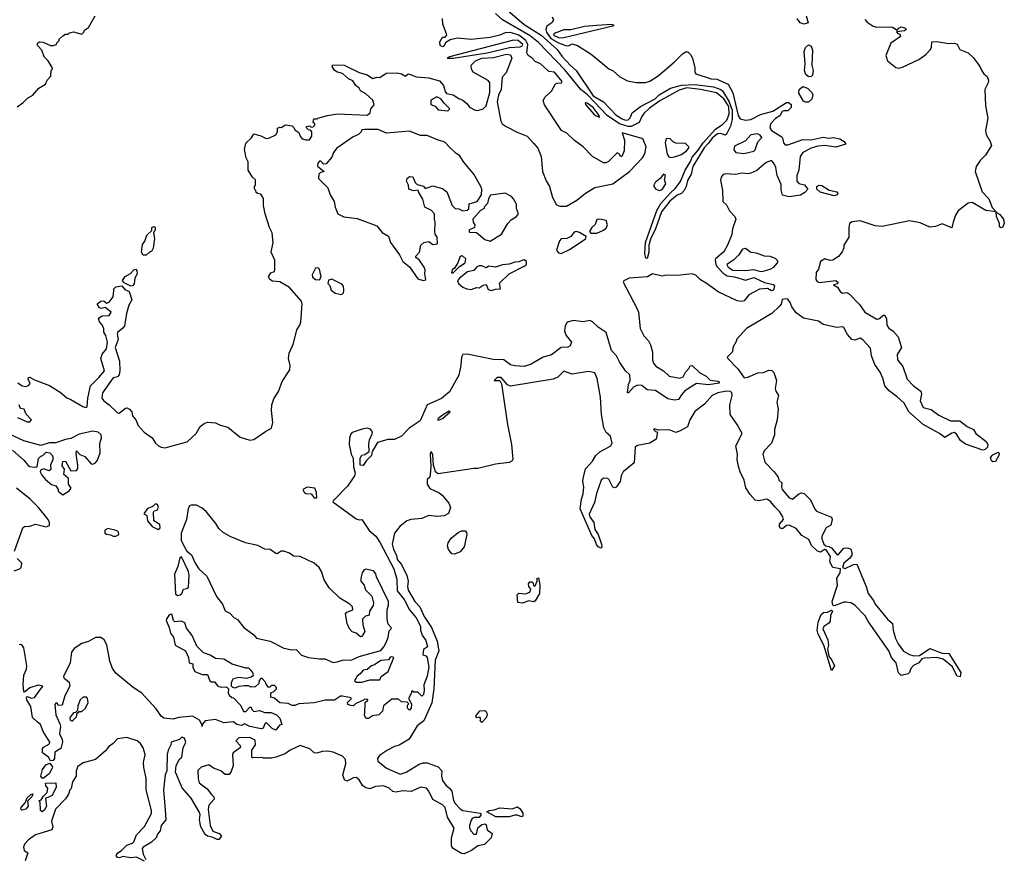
# Model space of a CAD drawing. Extents: x 2380107 to 2585170, y 384273 to 546161.
# Tile 104 of 256: x 2469050 to 2476260, y 481327 to 487477. Entities that reach past the tile are written whole.
import ezdxf

# ---------------------------------------------------------------- set-up
doc = ezdxf.new("R2010")
doc.units = 0

msp = doc.modelspace()

# ---------------------------------------------------------------- linework, layer by layer
at = {"layer": '0CON05XD'}
for points in [[(2472570.4, 487590.4), (2472742.9, 487442.9), (2472869.1, 487365), (2472985, 487258.5), (2473019.9, 487209.9), (2473082.7, 487142.7), (2473125.7, 487105), (2473250.5, 486920.5), (2473325.6, 486875), (2473418.6, 486778.6), (2473460.6, 486750.6), (2473485, 486741.8), (2473505.4, 486744.6), (2473520.7, 486759.3), (2473535.7, 486795), (2473595, 486841.9), (2473703.2, 486896.8), (2473732.6, 486927.4), (2473815, 486975.5), (2473896.8, 486996.8), (2473995, 487002.7), (2474130, 486985), (2474185, 486965.4), (2474197.3, 486955), (2474245, 486875.7), (2474266.1, 486815), (2474267.9, 486745), (2474255, 486696.2), (2474225, 486638.6), (2474215, 486631.4), (2474183.8, 486643.8), (2474159.5, 486640.5), (2474121.2, 486608.8), (2474095, 486572.2), (2474061.1, 486538.9), (2473978.6, 486401.4), (2473966, 486345), (2473940.8, 486299.2), (2473930.5, 486255), (2473915.6, 486225), (2473895, 486203.1), (2473865, 486190.6), (2473811.7, 486148.3), (2473750, 486070), (2473706.8, 485945), (2473670.4, 485869.6), (2473656.9, 485823.1), (2473656.9, 485775), (2473645, 485726.7), (2473635, 485730), (2473628.2, 485765), (2473631.8, 485845), (2473715, 486080), (2473745, 486130), (2473815, 486210), (2473850, 486240), (2473888.8, 486291.2), (2473922.9, 486375), (2473962, 486438), (2473975, 486470.6), (2474019, 486521), (2474055, 486576.2), (2474145, 486675.4), (2474198.8, 486711.2), (2474229.1, 486740.9), (2474244.7, 486785), (2474241.8, 486841.8), (2474207.3, 486897.3), (2474151.5, 486941.5), (2474035.4, 486965.4), (2473935, 486976.9), (2473880.1, 486959.9), (2473738.1, 486881.9), (2473661.5, 486828.5), (2473619.4, 486790.6), (2473605, 486768), (2473585.4, 486724.6), (2473528, 486695), (2473506.4, 486693.6), (2473443.3, 486715), (2473352.5, 486775), (2473207.2, 486927.2), (2473159.1, 486965), (2473040.8, 487110.8), (2472849.5, 487309.5), (2472788.9, 487358.9), (2472585, 487475.6), (2472533, 487523)], [(2469030.7, 486839.3), (2469073, 486867), (2469107, 486903), (2469146.4, 486923.6), (2469190, 486975), (2469240, 487005), (2469250, 487035), (2469277, 487063), (2469280, 487105), (2469290, 487115), (2469287, 487127), (2469257.5, 487175), (2469230, 487205), (2469212.5, 487255), (2469183.3, 487285), (2469178.8, 487295), (2469182.3, 487307.7), (2469195.9, 487314.1), (2469221.7, 487311.7), (2469275, 487287.5), (2469295, 487287.5), (2469320, 487295), (2469323, 487307), (2469340, 487325), (2469340, 487335), (2469365, 487360), (2469385, 487370), (2469405, 487370), (2469415, 487380), (2469445, 487387.5), (2469505, 487370), (2469520, 487385), (2469525, 487400), (2469555, 487420), (2469602.5, 487505)], [(2469037.5, 484817.5), (2469067.5, 484795), (2469095, 484790), (2469113.6, 484796.4), (2469127, 484813), (2469112.5, 484845), (2469113.6, 484856.4), (2469125, 484858.8), (2469158.3, 484838.3), (2469267.4, 484797.4), (2469347.6, 484747.6), (2469395, 484706.9), (2469425, 484695.6), (2469513.1, 484643.1), (2469535, 484637.1), (2469545, 484641.2), (2469549.1, 484705), (2469568.1, 484795), (2469630, 484855), (2469671.4, 484905), (2469644.2, 484995.8), (2469653.1, 485026.9), (2469685.8, 485065), (2469692, 485115), (2469680, 485165), (2469667, 485187), (2469667, 485217), (2469652.5, 485245), (2469633.8, 485265), (2469628.3, 485291.7), (2469655, 485307.5), (2469705, 485310), (2469720, 485335), (2469675, 485370), (2469647.5, 485362.5), (2469635, 485367.5), (2469616.7, 485395), (2469645, 485416.2), (2469665, 485416.7), (2469685, 485400), (2469705, 485407.5), (2469733.9, 485446.1), (2469739.3, 485490.7), (2469740, 485505), (2469755, 485520), (2469797.5, 485527.5), (2469819.7, 485499.7), (2469851.2, 485485), (2469871.2, 485425), (2469850, 485385), (2469832, 485325), (2469816.7, 485235), (2469805, 485217.5), (2469766.7, 485185), (2469764.1, 485175.9), (2469770.8, 485135), (2469749.2, 485075), (2469780, 484975), (2469783.4, 484906.6), (2469777.5, 484875), (2469765, 484861.2), (2469735, 484852.5), (2469657.5, 484745), (2469651.2, 484705), (2469665.6, 484685), (2469706.1, 484656.1), (2469765, 484596.7), (2469777.5, 484595), (2469825, 484631.2), (2469836.7, 484633.3), (2469855, 484623.8), (2469870, 484605), (2469876, 484575), (2469900, 484545), (2469917.5, 484505), (2469961.9, 484455), (2470019.2, 484415), (2470044.4, 484375), (2470066.4, 484355), (2470085.2, 484345.2), (2470115, 484341.1), (2470165.3, 484354.7), (2470276.2, 484383.8), (2470341.9, 484445), (2470372.3, 484497.7), (2470400.5, 484519.5), (2470425, 484528.1), (2470484.8, 484524.8), (2470517.8, 484507.8), (2470575, 484491.5), (2470665, 484418.3), (2470735, 484396.7), (2470765, 484401.5), (2470849.1, 484460.9), (2470894.3, 484485), (2470904.7, 484525.3), (2470893.2, 484615), (2470896.8, 484655), (2470911.3, 484698.7), (2470945.9, 484754.1), (2470972.2, 484827.8), (2471027.6, 484912.4), (2471030.3, 484945), (2471019.6, 484995), (2471023.5, 485035), (2471054.4, 485105), (2471080.5, 485205), (2471101.7, 485238.3), (2471108.5, 485261.5), (2471119.5, 485395), (2471114.5, 485415), (2471025.5, 485515), (2470955, 485557.3), (2470901.4, 485561.4), (2470882.5, 485575), (2470873, 485593), (2470888.3, 485621.7), (2470915, 485633.8), (2470918.6, 485645), (2470918.1, 485715), (2470891.8, 485775), (2470906.9, 485845), (2470899.2, 485915), (2470880, 485955), (2470847.1, 486055), (2470836.2, 486115), (2470836.4, 486166.4), (2470815, 486200), (2470793, 486203), (2470781.7, 486211.7), (2470780, 486225), (2470770, 486235), (2470770, 486255), (2470777.5, 486265), (2470776.7, 486305), (2470755, 486322.5), (2470723.3, 486375), (2470722.5, 486435), (2470708.8, 486465), (2470696.4, 486526.4), (2470705, 486572.5), (2470748, 486612), (2470765, 486640), (2470815, 486627.5), (2470855, 486606.7), (2470875, 486610), (2470925.9, 486634.1), (2470936.7, 486655), (2470937.5, 486682.5), (2470955, 486690), (2470965, 486687.5), (2470997, 486707), (2471045, 486700), (2471058.3, 486688.3), (2471065, 486670), (2471095, 486650), (2471103.3, 486623.3), (2471117.5, 486605), (2471145, 486596.7), (2471171.7, 486598.3), (2471190, 486625), (2471190, 486655), (2471178.3, 486668.3), (2471165, 486670), (2471150, 486685), (2471150, 486695), (2471175, 486700), (2471185, 486690), (2471198.3, 486691.7), (2471210, 486705), (2471210, 486715), (2471200, 486725), (2471205, 486750), (2471225, 486750), (2471233, 486757), (2471303.9, 486776.1), (2471376.4, 486786.4), (2471595, 486777.5), (2471617.5, 486795), (2471622.5, 486825), (2471646.4, 486853.6), (2471635, 486887.5), (2471585, 486933.3), (2471546.1, 486956.1), (2471535.8, 486975.8), (2471512.5, 486995), (2471488.3, 487028.3), (2471457.5, 487045), (2471415, 487083.3), (2471370, 487095), (2471355, 487107.5), (2471337.5, 487135), (2471343.8, 487146.2), (2471426.2, 487145), (2471535, 487091.2), (2471593.9, 487073.9), (2471635, 487046.7), (2471665, 487056.7), (2471687, 487053), (2471734.6, 487085.4), (2471815, 487087.5), (2471845, 487080.8), (2471875, 487062.5), (2471895, 487080), (2471905, 487078.8), (2471955, 487058), (2472045, 487052), (2472125, 487030), (2472153.3, 486995), (2472165, 486950), (2472175, 486937.5), (2472225, 486926.2), (2472265, 486898.8), (2472295, 486888), (2472325, 486863.8), (2472345, 486836.2), (2472385, 486813.3), (2472405, 486811.2), (2472445, 486823.8), (2472466.7, 486845), (2472493.3, 486945), (2472493.3, 487015), (2472480.7, 487030.7), (2472371.8, 487091.8), (2472358.6, 487115), (2472356.7, 487145), (2472387.5, 487175), (2472434.2, 487195), (2472520.4, 487199.6), (2472615, 487224.5), (2472645, 487219.2), (2472653.8, 487195), (2472611.7, 487088.3), (2472583.8, 487055), (2472576.2, 486965), (2472556.2, 486925), (2472546.2, 486875), (2472573.8, 486735), (2472583.3, 486715), (2472612.5, 486695), (2472693.4, 486653.4), (2472766.2, 486625), (2472813.6, 486573.6), (2472844.2, 486535), (2472867.5, 486475), (2472879.2, 486365), (2472905, 486297.5), (2472930, 486255), (2472950.8, 486175), (2472980, 486120), (2473005, 486110.8), (2473055, 486112.2), (2473130, 486155), (2473192.4, 486207.6), (2473262.7, 486247.3), (2473393.3, 486275), (2473515.8, 486365), (2473610.8, 486465), (2473628.9, 486495), (2473637.8, 486545), (2473615, 486600), (2473605, 486607.5), (2473461.7, 486648.3), (2473479.2, 486595), (2473477, 486517), (2473460, 486475), (2473450, 486475), (2473441.7, 486491.7), (2473425, 486502.5), (2473360.8, 486439.2), (2473342.3, 486427.7), (2473325, 486427.5), (2473244.7, 486474.7), (2473177.3, 486545), (2473112.6, 486592.6), (2473056.5, 486645), (2473016.5, 486666.5), (2472893.3, 486853.3), (2472883.6, 486885), (2472897, 486913), (2472945, 486954.5), (2472973.5, 487006.5), (2472985, 487013.1), (2473016.4, 487013.6), (2473022.5, 487025), (2472965, 487093.8), (2472925, 487097.5), (2472862.5, 487155), (2472825, 487170), (2472802.5, 487195), (2472773.3, 487215), (2472763.1, 487235), (2472772.1, 487295), (2472755.1, 487325.1), (2472705, 487363.2), (2472645, 487383.4), (2472605, 487380.4), (2472565, 487363.5), (2472495, 487347.8), (2472355, 487332.9), (2472255, 487342.5), (2472201.2, 487328.8), (2472170.7, 487309.3), (2472155, 487282.5), (2472145, 487277.5), (2472128.3, 487288.3), (2472127.5, 487315), (2472145, 487350), (2472165, 487350), (2472176.7, 487363.3), (2472176.2, 487373.8), (2472147.5, 487445), (2472146.9, 487485)], [(2472948.3, 487498.3), (2472958.8, 487475), (2472946.7, 487455), (2472909.1, 487430.9), (2472902.5, 487405), (2472907.6, 487385), (2472940, 487340), (2472995, 487307), (2473055, 487286.7), (2473072.9, 487287.1), (2473095, 487301.2), (2473135, 487288.8), (2473234.1, 487224.1), (2473332.5, 487145), (2473365, 487116.7), (2473395, 487103.8), (2473445, 487058.8), (2473500.5, 487030.5), (2473565, 487017.5), (2473633, 487017), (2473663.6, 487026.4), (2473725, 487066.7), (2473842.5, 487165), (2473903.6, 487226.4), (2473928.3, 487241.7), (2473941.7, 487241.7), (2473963, 487223), (2473977.5, 487195), (2473993.3, 487125), (2473993.6, 487093.6), (2474001.2, 487081.2), (2474113.3, 487045), (2474155, 487041.2), (2474236.9, 487005), (2474271.7, 486941.7), (2474310.9, 486775), (2474325, 486752), (2474365, 486740), (2474405, 486746.7), (2474475, 486783.3), (2474565, 486806.7), (2474665, 486870), (2474679.5, 486869.5), (2474700, 486855), (2474700, 486835), (2474675, 486810), (2474645, 486810), (2474633.3, 486805), (2474617, 486773), (2474585, 486753.8), (2474547.5, 486715), (2474543.3, 486685), (2474555.9, 486665.9), (2474630.2, 486620.2), (2474639.1, 486605), (2474644.3, 486574.3), (2474655, 486560), (2474675, 486560), (2474785, 486599.4), (2474845, 486598.2), (2474932.7, 486617.3), (2474975, 486610), (2475010, 486615), (2475054.4, 486604.4), (2475086.7, 486585), (2475100, 486565), (2475027.4, 486542.6), (2474945, 486555.6), (2474895, 486550.5), (2474845, 486535.5), (2474785, 486504.4), (2474765.7, 486475), (2474754.5, 486375), (2474741.8, 486335), (2474741.9, 486295), (2474755, 486277.1), (2474798, 486268), (2474821.2, 486235), (2474799.1, 486210.9), (2474767.8, 486192.2), (2474685, 486180.6), (2474635, 486192.5), (2474625, 486230), (2474625, 486270), (2474596, 486335), (2474587.5, 486395), (2474573.3, 486425), (2474555, 486446), (2474515, 486430), (2474447.8, 486372.2), (2474405, 486352.5), (2474385, 486347.9), (2474337.3, 486352.7), (2474295, 486344.4), (2474215, 486347.8), (2474198.7, 486341.3), (2474185.5, 486324.5), (2474182.1, 486302.1), (2474196.7, 486225), (2474198.6, 486145), (2474225, 486120), (2474246.9, 486076.9), (2474286, 486035), (2474294.2, 486015), (2474270.5, 485945), (2474265, 485904), (2474233.8, 485825), (2474205, 485777.5), (2474145.7, 485725), (2474141.9, 485715), (2474147.8, 485685), (2474156.8, 485666.8), (2474200.5, 485620.5), (2474231.5, 485601.5), (2474285, 485593.1), (2474365, 485568.1), (2474425, 485588.2), (2474505, 485551.2), (2474568.3, 485538.3), (2474577.5, 485525), (2474573.3, 485505), (2474565, 485493.8), (2474555, 485492), (2474525, 485508.8), (2474467.8, 485502.2), (2474388.4, 485461.6), (2474355, 485418.9), (2474335, 485412.9), (2474305, 485418.5), (2474165, 485482.7), (2474077.5, 485547.5), (2474035, 485571.5), (2474001.8, 485605), (2473975, 485616.5), (2473864.4, 485604.4), (2473785, 485606.2), (2473755, 485598), (2473685, 485614.4), (2473646, 485594), (2473512.9, 485585), (2473475, 485565.3), (2473469.6, 485555), (2473570, 485365), (2473580.5, 485335), (2473592.7, 485215), (2473621.3, 485161.3), (2473653.6, 485125), (2473670.4, 485095), (2473684.5, 485045), (2473683.7, 484983.6), (2473691.2, 484961.2), (2473708.5, 484938.5), (2473765, 484904.4), (2473805, 484865.4), (2473885, 484851.8), (2473908.7, 484861.3), (2473924.5, 484895), (2473949.1, 484920.9), (2473958.6, 484941.4), (2473975, 484944.2), (2474029.8, 484889.8), (2474077.5, 484865), (2474105, 484837.5), (2474165, 484828.8), (2474172.5, 484825), (2474172.5, 484815), (2474095, 484801.4), (2474005, 484813.3), (2473921.4, 484758.6), (2473895, 484730), (2473875, 484696), (2473845, 484690.5), (2473795, 484700), (2473705, 484760.9), (2473645, 484766.9), (2473605, 484797.8), (2473575, 484800.5), (2473545, 484784.3)], [(2474810, 487505), (2474823.3, 487455), (2474795, 487444.5), (2474766.2, 487455), (2474743.3, 487485)], [(2475238.9, 487478.9), (2475255, 487458.1), (2475300.1, 487430.1), (2475325, 487421.8), (2475425.7, 487425.7), (2475442, 487422), (2475475, 487400), (2475487.5, 487415), (2475505, 487423.8), (2475537.5, 487415), (2475542.5, 487405), (2475530, 487395), (2475471.7, 487388.3), (2475480, 487375), (2475495, 487370), (2475500, 487355), (2475428.8, 487305), (2475392.9, 487215), (2475405, 487176.2), (2475465, 487126.9), (2475485, 487123.1), (2475515, 487130), (2475634.2, 487185), (2475685, 487222.5), (2475720.1, 487259.9), (2475727.9, 487275), (2475730, 487315), (2475765, 487318), (2475855, 487302.9), (2475895.7, 487305.7), (2475915, 487298), (2475935, 487258.8), (2475995, 487233.8), (2476035, 487196.7), (2476080, 487135), (2476095, 487102.5)], [(2473025, 487344.2), (2473402.5, 487435), (2473385, 487441.2), (2473275.8, 487435.8), (2473186.4, 487426.4), (2473085, 487403.4), (2473035, 487403.9), (2472964.3, 487375.7), (2472958.2, 487365), (2472995, 487346.5), (2473025, 487344.2)], [(2472225, 487194.6), (2472473.3, 487235), (2472637.4, 487272.6), (2472715, 487279.1), (2472729.5, 487285), (2472733.8, 487295), (2472700.6, 487325), (2472665, 487326.6), (2472197.5, 487205), (2472180, 487195), (2472225, 487194.6)], [(2474825, 487057.5), (2474806.4, 487076.4), (2474796.7, 487105), (2474801.2, 487155), (2474794, 487245), (2474805, 487272.5), (2474825, 487292.5), (2474845, 487282.5), (2474856, 487255), (2474851.2, 487145), (2474860, 487105), (2474855, 487070), (2474845, 487060), (2474825, 487057.5)], [(2476095, 487102.5), (2476110.5, 487080.5), (2476135, 487061.2), (2476144.4, 487035), (2476141.1, 487015), (2476117.1, 486965), (2476121.8, 486845), (2476138.5, 486755), (2476121.8, 486665), (2476126.5, 486635), (2476157.1, 486585), (2476166.2, 486555), (2476123.3, 486485), (2476082.5, 486445), (2476055, 486402.5), (2476047.1, 486365), (2476097, 486217), (2476145.8, 486165), (2476170.7, 486100.7), (2476200.2, 486070.2), (2476210, 486060), (2476225, 486052.5), (2476255, 486016.7), (2476260, 485985), (2476246.1, 485953.9), (2476235, 485952.5), (2476224.2, 485964.2), (2476223.8, 485985), (2476203.3, 486035), (2476200.2, 486070.2), (2476125, 486078.8), (2476025, 486139.2), (2475995, 486133.1), (2475923.3, 486076.7), (2475903.5, 486045), (2475885.5, 485994.5), (2475875, 485953.3), (2475805, 485980.8), (2475755, 485962), (2475715, 485957.5), (2475645, 485988.5), (2475565, 486002.7), (2475365, 485961.2), (2475315, 485966), (2475205, 486003.8), (2475145, 485996), (2475127.5, 485985), (2475121.2, 485955), (2475121.2, 485885), (2475083.8, 485825), (2475083.8, 485805), (2475073.6, 485776.4), (2475046.4, 485743.6), (2475003.6, 485716.4), (2474985, 485713.3), (2474945, 485724.3), (2474915, 485705.7), (2474900, 485650), (2474882.5, 485625), (2474880, 485575), (2474890, 485560), (2474905, 485552.5), (2475027, 485567), (2475040, 485555), (2475038.3, 485541.7), (2475010, 485535), (2475038.3, 485518.3), (2475057.5, 485485), (2475075, 485474), (2475105, 485480), (2475125, 485470), (2475200.3, 485390.3), (2475238.6, 485335), (2475326.8, 485283.2), (2475340, 485285), (2475375, 485313.3), (2475385, 485312.5), (2475397.1, 485287.1), (2475400.6, 485245), (2475407.9, 485227.9), (2475415, 485216.7), (2475446.4, 485196.4), (2475483.3, 485155), (2475506.2, 485075), (2475475.8, 485025), (2475477.8, 484985), (2475517.3, 484937.3), (2475548.1, 484845), (2475595.7, 484795), (2475648.5, 484755), (2475652.9, 484735), (2475644.2, 484684.2), (2475665, 484637.5), (2475725, 484620.8), (2475781.4, 484581.4), (2475865, 484538.5), (2475935, 484537.5), (2475988.3, 484498.3), (2476033.8, 484475), (2476052.5, 484445), (2476126.1, 484386.1), (2476140, 484365), (2476136.2, 484345), (2476120.9, 484329.1), (2476102.5, 484325), (2475975, 484368.1), (2475940, 484395), (2475910.3, 484440.3), (2475895, 484452), (2475875, 484448), (2475825, 484416.2), (2475785, 484446.7), (2475665, 484511.9), (2475560.8, 484605), (2475527.6, 484667.6), (2475475.4, 484715.4), (2475417.3, 484757.3), (2475384.7, 484794.7), (2475370.8, 484850.8), (2475350.6, 484895), (2475310.7, 484950.7), (2475287.5, 485015), (2475280, 485070), (2475225, 485132.9), (2475205, 485143.6), (2475165, 485128.5), (2475143.3, 485133.3), (2475111.5, 485171.5), (2475085, 485222.9), (2475075, 485227.3), (2475033.5, 485223.5), (2474933.6, 485243.6), (2474898.8, 485268.8), (2474790.5, 485290.5), (2474735, 485330), (2474703.3, 485373.3), (2474691.8, 485405), (2474675, 485429.6), (2474655, 485433.1), (2474633.6, 485426.4), (2474625.9, 485394.1), (2474615, 485377.5), (2474557.5, 485325), (2474372.5, 485215), (2474300, 485135), (2474300, 485125), (2474273, 485077), (2474270, 485045), (2474231.2, 485005), (2474234.3, 484994.3), (2474308.6, 484918.6), (2474355, 484854.2), (2474382.4, 484857.6), (2474455, 484890), (2474496.4, 484893.6), (2474535, 484910), (2474557, 484907), (2474571.7, 484891.7), (2474592.5, 484835), (2474582.5, 484775), (2474587.5, 484755), (2474607.5, 484725), (2474594, 484675), (2474604.5, 484625), (2474597.3, 484545), (2474578.2, 484475), (2474576.2, 484435), (2474555.3, 484374.7), (2474501.4, 484318.6), (2474490.6, 484295), (2474506.5, 484235), (2474575.8, 484165.8), (2474603.8, 484125), (2474610, 484105), (2474630, 484085), (2474627.5, 484055), (2474633.9, 484035), (2474685, 483973.5), (2474710, 483965), (2474755.5, 484004.5), (2474775, 484010.6), (2474795, 484005.7), (2474840.4, 483960.4), (2474871.8, 483891.8), (2474885, 483876), (2474994.2, 483834.2), (2474998.6, 483815), (2474989.2, 483775), (2474955, 483756), (2474922.9, 483695), (2474923.6, 483675), (2474939.6, 483635), (2474952, 483622), (2474975, 483618.8), (2474995, 483607.5), (2475035, 483557.1), (2475045, 483560), (2475085.3, 483604.7), (2475115, 483609.5), (2475135, 483597.5), (2475144.4, 483575), (2475143.1, 483555), (2475127.8, 483532.2), (2475084.7, 483495.3), (2475076, 483465), (2475095, 483456.7), (2475155, 483485.6), (2475179.5, 483489.5), (2475248.9, 483325), (2475262.5, 483275), (2475302.6, 483222.6), (2475315, 483196.7), (2475405.6, 483085.6), (2475442, 483055), (2475445.6, 483005), (2475463.3, 482945), (2475482.5, 482905), (2475521.6, 482851.6), (2475565, 482826.7), (2475597.9, 482817.9), (2475639.4, 482820.6), (2475715, 482870), (2475805, 482837.1), (2475855, 482834), (2475941.2, 482695), (2475936.7, 482663.3), (2475915, 482667.5), (2475879.3, 482739.3), (2475813.1, 482793.1), (2475765, 482803.8), (2475675, 482800.8), (2475655.8, 482794.2), (2475635, 482766.7), (2475594.5, 482745.5), (2475575.6, 482724.4), (2475565.6, 482695), (2475555.8, 482685), (2475505, 482674.3), (2475485, 482693.3), (2475469.2, 482765), (2475434.5, 482804.5), (2475415, 482853.3), (2475265.3, 483065.3), (2475241.2, 483111.2), (2475165, 483187.8), (2475135, 483204.4), (2475105, 483211.1), (2475085, 483209.5), (2475015, 483184.3), (2475005, 483189.2), (2474998.5, 483215), (2475039.4, 483335), (2475032.5, 483385), (2475057.3, 483425), (2475060, 483455), (2475004.6, 483464.6), (2474981.8, 483505), (2474986.9, 483545), (2474955, 483592.7), (2474945, 483595.5), (2474915, 483577.5), (2474892.9, 483582.9), (2474848.2, 483625), (2474828.9, 483668.9), (2474777.6, 483697.6), (2474735, 483750.9), (2474685, 483774.5), (2474665, 483771.4), (2474635, 483747.8), (2474621.6, 483751.6), (2474613.6, 483765), (2474615, 483782.5), (2474642, 483815), (2474639.4, 483835), (2474615, 483874.3), (2474579.6, 483909.6), (2474550.8, 483945), (2474525, 483963.1), (2474515, 483965.6), (2474465, 483952.3), (2474435, 483958.5), (2474398.3, 483998.3), (2474367.9, 484047.9), (2474355.3, 484105.2), (2474325.6, 484165), (2474313.1, 484205), (2474304.4, 484255), (2474306.8, 484295), (2474292.9, 484355), (2474339.5, 484445), (2474305, 484511.2), (2474252.2, 484585), (2474250, 484655), (2474267.8, 484725), (2474264.3, 484745), (2474255, 484754.3), (2474226.2, 484756.2), (2474162.5, 484745), (2474120, 484725), (2474065, 484661.2), (2473995, 484606.7), (2473956.2, 484545), (2473940, 484495), (2473885.6, 484464.4), (2473854.2, 484454.2), (2473805, 484473.3), (2473725, 484470), (2473695, 484480), (2473690, 484475), (2473705, 484460), (2473720, 484455), (2473710, 484405), (2473665, 484375.6), (2473575, 484358.7), (2473556.2, 484345), (2473548.5, 484231.5), (2473470, 484165), (2473453.8, 484135), (2473447.5, 484095), (2473417.3, 484052.7), (2473405, 484048.8), (2473392.9, 484052.9), (2473367.5, 484107.5), (2473356, 484116), (2473325, 484118.8), (2473308.8, 484105), (2473273.7, 484006.3), (2473258.8, 483941.2), (2473220, 483855), (2473226, 483835), (2473254.3, 483795), (2473262.2, 483742.2), (2473285.6, 483705.6), (2473310.8, 483635), (2473313.8, 483616.2), (2473305, 483606.7), (2473285, 483616.2), (2473273.2, 483633.2), (2473258.8, 483675), (2473238.7, 483698.7), (2473153, 483893), (2473164, 483965), (2473177, 484003), (2473181.1, 484055), (2473173.4, 484093.4), (2473177.1, 484117.1), (2473193.8, 484186.2), (2473245.6, 484244.4), (2473268, 484285), (2473298.3, 484311.7), (2473378, 484355), (2473388.6, 484375), (2473375.7, 484425.7), (2473344.4, 484454.4), (2473327.4, 484487.4), (2473310.7, 484585), (2473302.1, 484712.1), (2473279.1, 484849.1), (2473260.9, 484890.9), (2473215, 484899.1), (2473095, 484881.4), (2473035, 484902.5), (2472990.6, 484859.4), (2472956.2, 484843.8), (2472645, 484793.3), (2472621.2, 484801.2), (2472575, 484857.1), (2472547.5, 484855), (2472523.6, 484833.6), (2472565, 484833.3), (2472579.3, 484809.3), (2472621.5, 484511.5), (2472650.6, 484365), (2472661.4, 484255), (2472655.4, 484244.6), (2472635, 484234.4), (2472535, 484220.6), (2472405, 484190), (2472375, 484190), (2472115, 484150.6), (2472095.8, 484165), (2472080, 484215), (2472075, 484290), (2472065, 484312.5), (2472060.7, 484309.3), (2472056.2, 484295), (2472061.4, 484205), (2472055.8, 484144.2), (2472052.5, 484125), (2472035, 484110), (2472034, 484075), (2472053.2, 484043.2), (2472122.4, 484012.4), (2472144.5, 483994.5), (2472192, 483935), (2472204, 483905), (2472190.3, 483859.7), (2472158.3, 483841.7), (2472105, 483838.6), (2472045, 483844), (2471995, 483823.8), (2471915, 483816.7), (2471885, 483806.7), (2471832.5, 483765), (2471794.2, 483715.8), (2471776.7, 483635), (2471786.7, 483595), (2471810, 483555), (2471815, 483523.8), (2471846, 483486), (2471885.6, 483405.6), (2471895.5, 483365), (2471889.7, 483325), (2471895, 483298.6), (2471943.2, 483215), (2471979.6, 483175), (2472012.7, 483105), (2472064.4, 483024.4), (2472108.2, 482925), (2472118.8, 482855), (2472091.6, 482785), (2472082.8, 482575), (2472067.6, 482472.4), (2472009.6, 482340.4), (2471960.9, 482305), (2471902.2, 482207.8), (2471828.2, 482161.8), (2471795, 482152.5), (2471743.6, 482125), (2471685, 482086.8), (2471670.6, 482065), (2471672.5, 482045), (2471734.8, 481994.8), (2471835, 481951.1), (2471878.9, 481965), (2471975, 482023.3), (2472005, 482033.6), (2472035, 482032.5), (2472114.3, 482004.3), (2472142.2, 481975), (2472138, 481935), (2472146, 481905), (2472170.4, 481870.4), (2472200.8, 481845), (2472214.6, 481825), (2472226.3, 481756.3), (2472238, 481735), (2472276, 481696), (2472294.8, 481684.8), (2472422.5, 481665), (2472430, 481655), (2472415, 481633.3), (2472378.3, 481631.7), (2472363.3, 481625), (2472355, 481612.5), (2472344.2, 481575), (2472344.3, 481554.3), (2472355, 481532.5), (2472375, 481510), (2472395, 481510), (2472403.6, 481556.4), (2472435, 481582.5), (2472455, 481587.5), (2472465, 481580), (2472473.6, 481543.6), (2472510, 481515), (2472502.5, 481485), (2472452.5, 481435), (2472404, 481426), (2472359.5, 481390.5), (2472305, 481366.7), (2472285, 481368.8), (2472224.7, 481404.7), (2472212.1, 481425), (2472210.8, 481485), (2472231.5, 481555), (2472182.5, 481635), (2472166.8, 481705), (2472145.9, 481725.9), (2472075, 481764.6), (2472046.8, 481826.8), (2472027.9, 481847.9), (2471985, 481856.2), (2471916, 481824), (2471855, 481829.4), (2471805, 481819), (2471783.6, 481823.6), (2471755, 481846.7), (2471715, 481865.9), (2471655, 481859.5), (2471615, 481842.9), (2471585, 481849.5), (2471563.3, 481865)], [(2474825, 486872.5), (2474805, 486872.5), (2474790.7, 486880.7), (2474755, 486940), (2474757.5, 486965), (2474785, 486987.5), (2474820, 486975), (2474850, 486945), (2474857, 486927), (2474850, 486895), (2474825, 486872.5)], [(2472185, 486810), (2472200, 486825), (2472157.5, 486865), (2472135, 486896.7), (2472105, 486912.5), (2472061.7, 486888.3), (2472060, 486855), (2472093, 486843), (2472115, 486817.5), (2472185, 486810)], [(2473295, 486764), (2473293.8, 486775), (2473248.2, 486835), (2473205, 486866.7), (2473191.7, 486868.3), (2473194.3, 486855), (2473255, 486785.8), (2473266.2, 486775), (2473295, 486764)], [(2472005, 485566), (2472025, 485572.5), (2472017.5, 485615), (2472020, 485645), (2472012.5, 485665), (2471975, 485717.5), (2471950, 485735), (2471950, 485745), (2471977.5, 485775), (2471987.5, 485825), (2472010, 485845), (2472045, 485852.5), (2472075, 485830), (2472110, 485835), (2472106.7, 485885), (2472092.5, 485905), (2472090, 485925), (2472093.3, 485995), (2472086.7, 486015), (2472086.7, 486055), (2472065, 486078.8), (2472016.7, 486105), (2472001.7, 486161.7), (2471970, 486215), (2471968.3, 486228.3), (2471935, 486222.5), (2471900, 486235), (2471897.5, 486265), (2471883.3, 486295), (2471887.5, 486315), (2471905, 486327.5), (2471930, 486325), (2471946.7, 486285), (2471960.7, 486270.7), (2472007, 486257), (2472020, 486240), (2472075, 486260), (2472145, 486240), (2472176.7, 486215), (2472217.5, 486115), (2472240, 486095), (2472265, 486092.5), (2472295, 486077.5), (2472327, 486083), (2472338.3, 486091.7), (2472340.7, 486129.3), (2472400, 486145), (2472432.5, 486195), (2472433.3, 486235), (2472426.7, 486255), (2472376, 486345), (2472303.2, 486433.2), (2472271.7, 486481.7), (2472245, 486496.2), (2472200.8, 486540.8), (2472165, 486577.5), (2472150, 486585), (2472114.2, 486594.2), (2472035, 486630), (2471985, 486630), (2471905, 486660.8), (2471735, 486646.7), (2471675, 486672.5), (2471575, 486672.5), (2471555, 486670), (2471550, 486655), (2471530, 486635), (2471491.7, 486618.3), (2471372.5, 486535), (2471347.5, 486505), (2471335, 486470), (2471295, 486422.5), (2471275, 486420), (2471255, 486440), (2471245, 486440), (2471232.5, 486425), (2471230, 486405), (2471280, 486365), (2471253, 486357), (2471240, 486345), (2471237.5, 486315), (2471307.5, 486245), (2471323.8, 486195), (2471352, 486145), (2471359.2, 486105), (2471380.8, 486055), (2471423.5, 486033.5), (2471520.2, 486020.2), (2471665, 485968), (2471705, 485918.8), (2471751.7, 485891.7), (2471765.7, 485845), (2471830, 485755), (2471854.4, 485705), (2471905.6, 485665.6), (2471965, 485580), (2472005, 485566)], [(2473815, 486467.5), (2473845, 486473.3), (2473895, 486490), (2473933, 486517), (2473950, 486535), (2473950, 486545), (2473925, 486570), (2473853.9, 486573.9), (2473835, 486582.5), (2473812.5, 486605), (2473783, 486607), (2473776.7, 486575), (2473792.3, 486492.3), (2473803.6, 486473.6), (2473815, 486467.5)], [(2474351.8, 486498.2), (2474385, 486504.1), (2474425, 486514.7), (2474436.1, 486525), (2474455, 486582), (2474483.3, 486615), (2474472.3, 486632.3), (2474455, 486641.2), (2474405, 486633.1), (2474365, 486589.2), (2474285, 486551.9), (2474279.1, 486525), (2474295, 486505.4), (2474351.8, 486498.2)], [(2473735, 486226.9), (2473755, 486233.1), (2473781.8, 486275), (2473772.5, 486305), (2473778, 486335), (2473765, 486346.2), (2473740, 486315), (2473703.3, 486285), (2473692.5, 486265), (2473693.3, 486255), (2473708.8, 486235), (2473735, 486226.9)], [(2475015, 486188), (2474912.7, 486212.7), (2474886.2, 486235), (2474886.2, 486255), (2474905, 486265.7), (2474925, 486262.9), (2474978.3, 486228.3), (2475033.3, 486215), (2475040, 486205), (2475035, 486193.3), (2475015, 486188)], [(2472495, 485854), (2472579.2, 485905), (2472624.6, 485985.4), (2472649.8, 486010.2), (2472688, 486035), (2472703.3, 486055), (2472688.8, 486095), (2472688, 486125), (2472665.7, 486165.7), (2472651.7, 486181.7), (2472605.8, 486205.8), (2472497, 486193), (2472482.5, 486165), (2472475, 486130), (2472450, 486105), (2472450, 486095), (2472425, 486080), (2472367.5, 486015), (2472370, 485995), (2472382.5, 485975), (2472380, 485955), (2472340, 485935), (2472345, 485920), (2472395, 485917.5), (2472456.4, 485866.4), (2472495, 485854)], [(2469955, 485752), (2469940.8, 485775), (2469949.5, 485830.5), (2469966, 485855), (2469980.8, 485899.2), (2470017.5, 485932.5), (2470017.5, 485955), (2470035, 485962.5), (2470042.5, 485955), (2470043, 485937), (2470030, 485915), (2470037.5, 485875), (2470027, 485803), (2470015, 485780), (2470000, 485775), (2469975, 485753.3), (2469955, 485752)], [(2473232.5, 485912.5), (2473275, 485913.8), (2473325, 485934.3), (2473345, 485951.2), (2473354.2, 485975), (2473345.6, 486005.6), (2473295, 486016.7), (2473277, 486013), (2473265, 485977.5), (2473240, 485955), (2473223.3, 485925), (2473232.5, 485912.5)], [(2473015, 485764.3), (2473076.2, 485795), (2473183.8, 485865), (2473196.2, 485875), (2473198.8, 485888.8), (2473149.1, 485919.1), (2473125, 485926.2), (2473110.3, 485919.7), (2473085, 485890), (2473057.5, 485875), (2473015, 485872.5), (2473002.7, 485857.3), (2472981.2, 485788.8), (2472995, 485768.8), (2473015, 485764.3)], [(2472225, 485622.5), (2472270.7, 485669.3), (2472311.2, 485695), (2472315.8, 485725.8), (2472296.1, 485746.1), (2472285, 485746.2), (2472272.7, 485737.3), (2472257.5, 485695), (2472233, 485657), (2472217.5, 485645), (2472213, 485623), (2472225, 485622.5)], [(2474475, 485632.4), (2474495, 485634.3), (2474545, 485648.6), (2474572.9, 485665), (2474600, 485695), (2474603.3, 485705), (2474597.5, 485715), (2474585, 485726.7), (2474545, 485743.3), (2474505, 485744), (2474445, 485768), (2474405, 485772), (2474365, 485801.2), (2474342.7, 485797.3), (2474316, 485755), (2474278, 485715), (2474227.5, 485685), (2474237.5, 485665), (2474273.3, 485643.3), (2474365, 485638.8), (2474422.9, 485647.1), (2474475, 485632.4)], [(2472505, 485493.3), (2472533, 485503), (2472570, 485505), (2472563.6, 485546.4), (2472635, 485616.7), (2472750, 485675), (2472760, 485685), (2472760, 485705), (2472745, 485717.5), (2472735, 485716.7), (2472705, 485703.3), (2472675, 485701.2), (2472635, 485686), (2472585, 485681.2), (2472535, 485664.2), (2472485, 485672.5), (2472465, 485660), (2472434.1, 485674.1), (2472415, 485674), (2472395, 485663.8), (2472375, 485638.8), (2472330.3, 485629.7), (2472270, 485585), (2472256, 485565), (2472263.1, 485545), (2472295, 485518.5), (2472325, 485504.5), (2472355, 485500), (2472394.1, 485515.9), (2472415, 485512.5), (2472445, 485532.5), (2472465, 485537.5), (2472480.7, 485500.7), (2472505, 485493.3)], [(2469865, 485526.2), (2469815, 485550), (2469803.9, 485566.1), (2469823.3, 485595), (2469861.3, 485618.7), (2469885, 485645.8), (2469899.5, 485649.5), (2469908.9, 485638.9), (2469910.6, 485615), (2469892.9, 485585), (2469887.3, 485542.7), (2469875, 485528.8), (2469865, 485526.2)], [(2471245, 485572.5), (2471256.7, 485593.3), (2471245, 485650), (2471235, 485660), (2471215, 485657.5), (2471192, 485608), (2471195, 485590), (2471215, 485573.8), (2471245, 485572.5)], [(2471405, 485464.2), (2471420, 485475), (2471423.8, 485495), (2471420, 485525), (2471409.5, 485539.5), (2471335, 485576.7), (2471310.7, 485569.3), (2471307.5, 485545), (2471320.7, 485530.7), (2471332, 485495), (2471360, 485475), (2471405, 485464.2)], [(2473545, 484784.3), (2473507.5, 484745), (2473500, 484745), (2473507.8, 484805), (2473521.4, 484835), (2473518.8, 484875), (2473486, 484906), (2473444.1, 484965), (2473421.1, 485015), (2473382.8, 485055), (2473345.6, 485185.6), (2473284.8, 485224.8), (2473245, 485264.4), (2473225, 485273.5), (2473175, 485264.6), (2473105, 485272.9), (2473058.7, 485261.3), (2473044, 485235), (2473039.7, 485195), (2473051.6, 485165), (2473089.7, 485115), (2473081.6, 485088.4), (2473065, 485077.7), (2473015, 485075.2), (2472945, 485022.4), (2472883.6, 485005), (2472795.9, 484954.1), (2472745, 484937.7), (2472675, 484941.6), (2472645, 484949.4), (2472595, 484986.5), (2472518.3, 484988.3), (2472326.3, 485026.4), (2472295, 485023.5), (2472285.2, 485004.8), (2472280.9, 484945), (2472265.6, 484874.4), (2472198.5, 484751.5), (2472137.6, 484702.4), (2472035, 484655.6), (2471981.9, 484538.1), (2471901.1, 484485), (2471845, 484427.1), (2471795, 484402.2), (2471745, 484402), (2471670.7, 484379.3), (2471630, 484315), (2471626.7, 484285), (2471590.7, 484249.3), (2471565, 484212.5), (2471542.5, 484215), (2471543.3, 484265), (2471555, 484287.5), (2471577, 484293), (2471610, 484315), (2471606.7, 484365), (2471611.7, 484398.3), (2471632.5, 484447.5), (2471628.8, 484465), (2471617.9, 484477.9), (2471594.3, 484484.3), (2471558.8, 484478.8), (2471485, 484454.2), (2471471.9, 484438.1), (2471465, 484412.5), (2471463.5, 484365), (2471476.8, 484295), (2471491.3, 484265), (2471495, 484202.5), (2471506.9, 484155), (2471502.9, 484135), (2471450.3, 484059.7), (2471347.5, 483955), (2471343.8, 483945), (2471515, 483821.4), (2471535, 483814.3), (2471555, 483816.7), (2471608.5, 483735), (2471656.9, 483695), (2471690.4, 483645), (2471790, 483455), (2471812.1, 483377.9), (2471814.4, 483294.4), (2471865, 483230), (2471904.2, 483154.2), (2471952.2, 483095), (2471984.2, 483035), (2471984.2, 483005), (2471998.3, 482968.3), (2472025, 482930), (2472035.8, 482884.2), (2472006.4, 482863.6), (2472002.5, 482825), (2472025, 482816.7), (2472033.8, 482805), (2472045.3, 482735), (2472035, 482667.5), (2472010, 482605), (2472012.5, 482565), (2472006.7, 482535), (2471995, 482522.5), (2471965, 482550), (2471935, 482550), (2471925, 482560), (2471920, 482555), (2471920, 482545), (2471897.5, 482505), (2471920, 482465), (2471917.5, 482435), (2471905, 482420), (2471890, 482435), (2471890, 482455), (2471900, 482465), (2471888.3, 482478.3), (2471845, 482480), (2471825, 482500), (2471775, 482500), (2471715, 482450), (2471707, 482413), (2471680, 482385), (2471633, 482377), (2471605, 482357.5), (2471588.3, 482358.3), (2471572.5, 482385), (2471577.5, 482395), (2471580, 482475), (2471598.3, 482491.7), (2471598.3, 482498.3), (2471575, 482500), (2471568.3, 482491.7), (2471511.7, 482468.3), (2471495, 482450), (2471475, 482452.5), (2471451.7, 482461.7), (2471450, 482475), (2471478.3, 482501.7), (2471478.3, 482508.3), (2471415, 482522.5), (2471398.3, 482521.7), (2471355, 482492.5), (2471287, 482493), (2471206.1, 482473.9), (2471095, 482466.7), (2471065, 482453.3), (2471045, 482452.5), (2471015, 482467.5), (2470955, 482472.5), (2470915, 482507.5), (2470890, 482515), (2470890, 482545), (2470910, 482555), (2470930, 482575), (2470930, 482585), (2470915, 482600), (2470895, 482600), (2470881.7, 482588.3), (2470868.3, 482588.3), (2470852.5, 482615), (2470850, 482625), (2470825, 482650), (2470815, 482650), (2470803, 482637), (2470800, 482615), (2470775, 482590), (2470745, 482587.5), (2470725, 482597.5), (2470695, 482597.5), (2470655, 482592.5), (2470625, 482580), (2470610, 482585), (2470600, 482595), (2470600, 482625), (2470615, 482650), (2470655, 482660), (2470713, 482653), (2470745, 482662.5), (2470762.5, 482675), (2470757.5, 482695), (2470745, 482710), (2470727, 482727), (2470705, 482727.5), (2470606.1, 482756.1), (2470545, 482792.5), (2470485, 482798.8), (2470445, 482821.2), (2470395, 482838.8), (2470347.7, 482887.7), (2470313.3, 482965), (2470270.5, 483020.5), (2470259.3, 483059.3), (2470235, 483070), (2470186.4, 483066.4), (2470177.5, 483075), (2470165, 483122.5), (2470145, 483116.7), (2470124.1, 483085.9), (2470123.8, 483075), (2470145.7, 483025.7), (2470154.2, 482984.2), (2470176.7, 482955), (2470187.5, 482895), (2470263, 482853), (2470286.7, 482805), (2470290, 482765), (2470318.3, 482758.3), (2470317.5, 482735), (2470331.7, 482701.7), (2470385, 482680), (2470425, 482680), (2470442.5, 482635), (2470455, 482627.5), (2470477.5, 482627.5), (2470500, 482595), (2470525, 482587.5), (2470565, 482590), (2470580, 482575), (2470577.5, 482545), (2470585, 482530), (2470603, 482513), (2470615, 482510), (2470667.5, 482455), (2470688.3, 482408.3), (2470705, 482410), (2470735, 482440), (2470745, 482440), (2470750, 482425), (2470765, 482410), (2470805, 482417.5), (2470845, 482402.5), (2470891.7, 482401.7), (2470930, 482385), (2470955, 482360), (2470970, 482315), (2470951.7, 482308.3), (2470925, 482272.5), (2470900, 482285), (2470855, 482330), (2470845, 482320), (2470833, 482287), (2470817.5, 482282.5), (2470735, 482298.8), (2470695, 482320), (2470673.3, 482306.7), (2470640, 482315), (2470615, 482333.3), (2470545, 482327.5), (2470485, 482351.2), (2470409.2, 482340.8), (2470386.7, 482315), (2470385, 482300), (2470383.3, 482315), (2470365.8, 482345.8), (2470314.3, 482374.3), (2470215, 482365.8), (2470175, 482352.5), (2470105, 482360.8), (2470086, 482375), (2470049.1, 482429.1), (2469943.9, 482543.9), (2469880.8, 482585), (2469755, 482690.6), (2469728.9, 482725), (2469709.1, 482779.1), (2469687.2, 482897.2), (2469667.8, 482935), (2469645, 482951.8), (2469605, 482951.8), (2469555, 482922), (2469505, 482906.4), (2469449.5, 482870.5), (2469429.1, 482845), (2469418.4, 482765), (2469370, 482665), (2469373.3, 482655), (2469412.5, 482625), (2469417.8, 482595), (2469380, 482525), (2469360, 482455), (2469335, 482452.5), (2469325, 482470), (2469315, 482470), (2469308.3, 482461.7), (2469314.2, 482384.2), (2469345, 482320), (2469349.1, 482299.1), (2469340.5, 482245), (2469360.5, 482205), (2469363.2, 482186.8), (2469352.3, 482137.7), (2469308, 482112), (2469304, 482066), (2469295, 482051.2), (2469275, 482047.5), (2469260, 482075), (2469216.7, 482106.7), (2469218, 482135), (2469225, 482147.5), (2469268.3, 482171.7), (2469270, 482185), (2469222.3, 482262.3), (2469201.2, 482315), (2469177, 482333), (2469144.4, 482364.4), (2469132.5, 482445), (2469103.3, 482495), (2469100, 482515), (2469105, 482520), (2469135.9, 482505.9), (2469158.2, 482511.8), (2469220, 482595), (2469185, 482602), (2469125, 482583.8), (2469085, 482550), (2469079.3, 482559.3), (2469074.6, 482604.6), (2469080.4, 482675), (2469099.6, 482720.4), (2469103.4, 482745), (2469079.2, 482875), (2469065, 482898.8), (2469045, 482900)], [(2469035, 484564), (2469105, 484531.2), (2469125, 484532.5), (2469137, 484547), (2469097, 484587), (2469083, 484623), (2469055, 484630), (2469046.7, 484655)], [(2472115, 484544), (2472145, 484556.2), (2472202.5, 484605), (2472195, 484608.8), (2472152.5, 484585), (2472113.8, 484555), (2472110, 484545), (2472115, 484544)], [(2468996.7, 484325), (2469079.5, 484249.5), (2469111.2, 484211.2), (2469125, 484203.3), (2469155, 484200), (2469178.3, 484201.7), (2469188.3, 484261.7), (2469205, 484280), (2469220, 484285), (2469245, 484310), (2469270, 484305), (2469288.3, 484288.3), (2469292.5, 484275), (2469292.5, 484255), (2469276.2, 484215), (2469277, 484183), (2469265, 484173.3), (2469223.6, 484186.4), (2469203.3, 484176.7), (2469200, 484165), (2469211.2, 484141.2), (2469238.3, 484108.3), (2469281.7, 484071.7), (2469315, 484062.5), (2469332.5, 484035), (2469332.5, 484022.5), (2469365, 483997.5), (2469412.5, 484025), (2469426.7, 484045), (2469407.5, 484075), (2469407, 484117), (2469372.5, 484145), (2469377.5, 484185), (2469361.7, 484208.3), (2469365, 484240), (2469385, 484242.5), (2469423.6, 484173.6), (2469465.9, 484174.1), (2469475, 484190), (2469476.7, 484215), (2469463, 484297), (2469465, 484320), (2469491.2, 484291.2), (2469527.7, 484277.7), (2469573.9, 484223.9), (2469585, 484221.2), (2469605, 484232), (2469618.6, 484251.4), (2469638.2, 484305), (2469636.2, 484373.8), (2469649.1, 484415), (2469645.5, 484435.5), (2469625.6, 484455.6), (2469585, 484462.2), (2469485, 484442.2), (2469425, 484409.4), (2469385, 484403.1), (2469315, 484377.1), (2469265, 484376.9), (2469205, 484357.5), (2469081.1, 484391.1), (2468935, 484460)], [(2476175, 484238.6), (2476166, 484245), (2476159.2, 484270.8), (2476175, 484288.8), (2476215, 484310), (2476221.7, 484301.7), (2476220, 484285), (2476195, 484241.2), (2476175, 484238.6)], [(2469011.2, 483585), (2469074, 483756), (2469085.8, 483764.2), (2469125, 483767.1), (2469165, 483780.8), (2469245, 483762.9), (2469268.6, 483771.4), (2469268.1, 483795), (2469257.8, 483815), (2469188.9, 483905), (2469125.7, 483965.7), (2469026, 484045)], [(2471225, 483974), (2471223, 484013), (2471210, 484045), (2471155, 484053.3), (2471122.5, 484035), (2471132.5, 484015), (2471145, 484006.9), (2471184.2, 484004.2), (2471206.7, 483975), (2471225, 483974)], [(2470065, 483743.3), (2470078, 483755), (2470075, 483780), (2470032.5, 483805), (2470029.5, 483870.5), (2470035, 483878.8), (2470056, 483885), (2470065.6, 483905), (2470059.2, 483925), (2470045, 483931.4), (2470020.6, 483909.4), (2469985, 483895.4), (2469958.3, 483858.3), (2469980, 483845), (2469986.7, 483805), (2470020, 483765), (2470065, 483743.3)], [(2471345, 482768.8), (2471375, 482773.8), (2471415, 482785.7), (2471482.3, 482787.7), (2471535, 482811.2), (2471694.2, 482855.8), (2471717.3, 482882.7), (2471734.2, 482915.8), (2471747.5, 482952.5), (2471755, 483000), (2471770, 483015), (2471770, 483025), (2471748.3, 483048.3), (2471740, 483085), (2471741.2, 483155), (2471750.7, 483189.3), (2471750, 483215), (2471663.3, 483395), (2471657.7, 483417.7), (2471640.7, 483440.7), (2471585, 483452.5), (2471570, 483445), (2471557.5, 483425), (2471547.5, 483385), (2471547.5, 483365), (2471573.3, 483335), (2471581.7, 483301.7), (2471628.8, 483255), (2471642, 483205), (2471638.8, 483185), (2471612.5, 483145), (2471610, 483115), (2471582, 483108), (2471561.2, 483085), (2471563.3, 483045), (2471578, 482995), (2471555, 482960), (2471545, 482956.7), (2471512.7, 482982.7), (2471483.4, 482993.4), (2471464, 483015), (2471448, 483055), (2471436.7, 483125), (2471445, 483136.7), (2471490, 483155), (2471487.5, 483175), (2471467.5, 483195), (2471395, 483240.8), (2471315.5, 483315.5), (2471280, 483375), (2471260, 483435), (2471242.5, 483465), (2471207.2, 483497.2), (2471105, 483545.6), (2471055, 483547.5), (2471025, 483569.2), (2470985, 483584), (2470965, 483583.8), (2470935, 483563.3), (2470925, 483566.2), (2470885, 483596), (2470845, 483598.1), (2470795, 483626.2), (2470704.7, 483644.7), (2470590.7, 483690.7), (2470540.9, 483720.9), (2470508.8, 483748.8), (2470487.2, 483787.2), (2470414.5, 483875), (2470385, 483899.3), (2470345, 483920), (2470305, 483922), (2470294.6, 483915), (2470284.8, 483895.2), (2470270.3, 483815), (2470232.1, 483715), (2470231.5, 483665), (2470252.5, 483622.5), (2470274.5, 483584.5), (2470307.6, 483557.6), (2470335.6, 483495), (2470361.4, 483455), (2470419.7, 483399.7), (2470492.2, 483252.2), (2470536.1, 483196.1), (2470555, 483146.2), (2470588.7, 483128.7), (2470618.3, 483098.3), (2470645, 483082.5), (2470692, 483025), (2470765, 482970), (2470785, 482946.2), (2470885, 482925.8), (2470985, 482873.8), (2471042.3, 482862.3), (2471075, 482863.3), (2471113.1, 482823.1), (2471164.4, 482804.4), (2471245.8, 482794.2), (2471285.5, 482795.5), (2471345, 482768.8)], [(2469735, 483693.1), (2469755, 483694), (2469776.7, 483705), (2469772.5, 483725), (2469755.9, 483735.9), (2469695, 483749.2), (2469673, 483737), (2469674.2, 483715), (2469685, 483708), (2469713.8, 483703.8), (2469735, 483693.1)], [(2472235, 483562.5), (2472214.4, 483564.4), (2472190.8, 483595), (2472183, 483623), (2472186.9, 483645), (2472210.2, 483679.8), (2472260, 483720), (2472285, 483731.9), (2472312, 483732), (2472321.7, 483721.7), (2472324, 483705), (2472304.5, 483615), (2472275, 483580), (2472235, 483562.5)], [(2469009.2, 483440.8), (2469051.2, 483455), (2469060, 483465), (2469066.2, 483495), (2469030.6, 483530.6)], [(2470205, 483260), (2470225, 483263.3), (2470236.1, 483273.9), (2470250, 483305), (2470275, 483310), (2470285, 483320), (2470290, 483405), (2470286.2, 483435), (2470235, 483542.5), (2470222.5, 483535), (2470207.3, 483472.7), (2470184, 483415), (2470192, 483272), (2470205, 483260)], [(2472735, 483204.2), (2472696.7, 483206.7), (2472693.1, 483265), (2472705, 483275.6), (2472755, 483272), (2472786.7, 483283.3), (2472792.5, 483305), (2472778.8, 483325), (2472776, 483345), (2472785, 483358.8), (2472800, 483360), (2472807.5, 483355), (2472815, 483330), (2472825, 483330), (2472840, 483365), (2472840, 483385), (2472848.3, 483388.3), (2472859.2, 483335), (2472855.6, 483275), (2472825, 483220), (2472815, 483212.5), (2472775, 483220), (2472735, 483204.2)], [(2474995, 482710), (2474938, 482895), (2474898.1, 482975), (2474890.8, 483005), (2474895.8, 483065), (2474919.4, 483120.6), (2474935, 483134.3), (2474965, 483137.8), (2474995, 483150.8), (2475000.8, 483145), (2474986.2, 483113.8), (2474985, 483072), (2474974.6, 483055.4), (2474937.5, 483032.5), (2474931.4, 483015), (2474968.1, 482935), (2474973.8, 482895), (2474965.7, 482865), (2474975.9, 482815.9), (2474998, 482785), (2475015.7, 482745), (2474995, 482710)], [(2471555, 482623.3), (2471615, 482642.5), (2471688.3, 482641.7), (2471697.5, 482665), (2471747, 482703), (2471790, 482805), (2471775, 482810), (2471763.6, 482806.4), (2471751.7, 482788.3), (2471695, 482783.3), (2471648.3, 482751.7), (2471625, 482743.3), (2471593.6, 482716.4), (2471565, 482712.5), (2471543.9, 482686.1), (2471520.7, 482669.3), (2471502.5, 482635), (2471513.6, 482623.6), (2471555, 482623.3)], [(2469435, 482337.5), (2469465, 482370), (2469471.7, 482398.3), (2469485, 482410), (2469505, 482410), (2469532.5, 482435), (2469552.5, 482475), (2469547.5, 482505), (2469540, 482515), (2469515, 482513.3), (2469493.3, 482495), (2469475, 482450), (2469472.5, 482417.5), (2469458.3, 482401.7), (2469445, 482400), (2469417.5, 482365), (2469420, 482345), (2469435, 482337.5)], [(2472435, 482330), (2472422.5, 482345), (2472427.5, 482355), (2472418.3, 482368.3), (2472396.7, 482363.3), (2472390, 482375), (2472420, 482415), (2472455, 482416), (2472468, 482405), (2472474, 482385), (2472465, 482363.3), (2472435, 482330)], [(2469965, 481312.5), (2469905, 481343.3), (2469865, 481337.5), (2469805, 481347.5), (2469781.7, 481338.3), (2469765, 481340), (2469757.5, 481355), (2469767.5, 481375), (2469795, 481390), (2469835, 481431.2), (2469875, 481444), (2469885.6, 481454.4), (2469906.2, 481505), (2469965, 481566.7), (2470015, 481662.5), (2470014.3, 481685), (2469977.1, 481835), (2469975, 481920), (2469958.3, 481998.3), (2469956, 482035), (2469970, 482095), (2469955, 482142.5), (2469935, 482176.2), (2469910, 482195), (2469835, 482220), (2469765, 482208.1), (2469735, 482174.2), (2469700, 482150), (2469678, 482122), (2469605, 482058.8), (2469515, 482032.5), (2469475, 482007.5), (2469463.3, 481975), (2469462.5, 481935), (2469436.7, 481895), (2469427.5, 481845), (2469417.5, 481835), (2469407.5, 481805), (2469385, 481770), (2469313.3, 481695), (2469284, 481605), (2469292.5, 481565), (2469286.4, 481543.6), (2469165, 481506.7), (2469115, 481470), (2469085, 481437.5), (2469078.8, 481415), (2469082.3, 481392.3), (2469110, 481375), (2469090, 481315)], [(2471563.3, 481865), (2471535, 481909.6), (2471515, 481925.3), (2471495, 481923.8), (2471445, 481898.8), (2471429.2, 481909.2), (2471416.9, 481945), (2471439.2, 482025), (2471435, 482057.1), (2471415, 482081.5), (2471345, 482111.1), (2471305, 482117.8), (2471265, 482115.9), (2471225, 482104.3), (2471207, 482107), (2471175, 482135.5), (2471105, 482161.2), (2471030, 482125), (2470995, 482100), (2470926.1, 482073.9), (2470895, 482066.7), (2470835, 482067.5), (2470825, 482072.5), (2470755, 482070), (2470750, 482075), (2470750, 482125), (2470777.5, 482165), (2470775, 482200), (2470735, 482218.8), (2470655, 482216.7), (2470632.5, 482195), (2470665, 482160), (2470666.7, 482145), (2470613.6, 482106.4), (2470607.5, 482095), (2470613.3, 482015), (2470599.5, 481970.5), (2470585, 481947.5), (2470555, 481947.5), (2470523.6, 481973.6), (2470470, 481995), (2470435, 482017.5), (2470379.3, 482000.7), (2470355, 481977.5), (2470356.4, 481916.4), (2470365, 481887.5), (2470422, 481842), (2470455, 481802.5), (2470472.5, 481785), (2470473, 481767), (2470435.8, 481724.2), (2470429.7, 481690.3), (2470444.4, 481575), (2470465, 481533.8), (2470510, 481515), (2470526.7, 481495), (2470507.3, 481472.7), (2470495, 481471.2), (2470460, 481490), (2470425, 481495.7), (2470408.3, 481508.3), (2470375.6, 481565.6), (2470366.7, 481615), (2470371.1, 481655), (2470365, 481673.8), (2470306, 481775), (2470239.1, 481849.1), (2470191.2, 481965), (2470196, 482015), (2470220.9, 482059.1), (2470238, 482075), (2470247.3, 482142.7), (2470265.7, 482185), (2470256.7, 482215), (2470238.3, 482221.7), (2470220, 482205), (2470160, 482185), (2470157.5, 482165), (2470136.7, 482125), (2470128.8, 482095), (2470126.7, 481975), (2470116.2, 481945), (2470104.2, 481834.2), (2470115, 481690), (2470120, 481615), (2470086.7, 481575), (2470078.8, 481535), (2470059.3, 481510.7), (2470050, 481485), (2470015, 481452.5), (2469955, 481416.7), (2469947.5, 481405), (2469953.3, 481365), (2469972.5, 481325)], [(2469225, 481920), (2469215, 481920), (2469204, 481935), (2469216.7, 481985), (2469242, 482018), (2469271.7, 482031.7), (2469291.2, 482005), (2469288.8, 481995), (2469266.2, 481953.8), (2469225, 481920)], [(2469215, 481674), (2469202.5, 481685), (2469200, 481745), (2469190, 481755), (2469208.3, 481761.7), (2469225, 481790), (2469250, 481815), (2469256.7, 481846.7), (2469242.5, 481865), (2469240, 481885), (2469315, 481886), (2469317.8, 481855), (2469286.9, 481795), (2469238.3, 481771.7), (2469245.5, 481715), (2469228.8, 481685), (2469215, 481674)], [(2469065, 481687.5), (2469057.5, 481695), (2469060, 481705), (2469090.8, 481739.2), (2469105, 481776.2), (2469135, 481803.3), (2469145.6, 481805.6), (2469140, 481785), (2469108.3, 481751.7), (2469111.2, 481715), (2469095, 481693.8), (2469065, 481687.5)], [(2472635, 481636.7), (2472537, 481637), (2472470, 481675), (2472487.5, 481685), (2472525, 481688.6), (2472565, 481704.4), (2472655, 481696.2), (2472695, 481710), (2472715, 481696.7), (2472733.3, 481665), (2472735, 481642.5), (2472725, 481637.5), (2472695, 481651.2), (2472675, 481651.2), (2472635, 481636.7)]]:
    msp.add_lwpolyline(points, dxfattribs=at)

doc.saveas('drawing.dxf')
